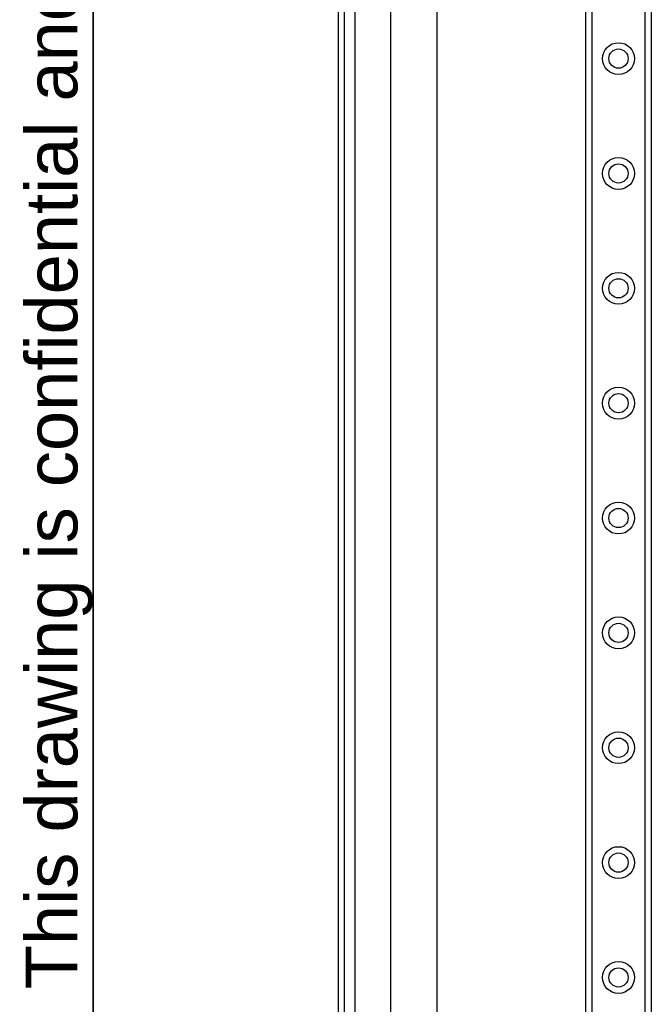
# Model space of a CAD drawing. Header units: inches. Extents: x 0 to 120, y -11 to 78.
# Tile 32 of 90: x 2 to 10, y 39 to 51. Entities that reach past the tile are written whole.
import ezdxf

# ---------------------------------------------------------------- set-up
doc = ezdxf.new("R2010")
doc.units = ezdxf.units.IN
doc.header["$LTSCALE"] = 7.213522
doc.header["$MEASUREMENT"] = 0
doc.layers.get('0').update_dxf_attribs({"lineweight": 25})
for name, color, linetype, lineweight in [('Sketch Geometry(ANSI)', 7, 'Continuous', 25), ('Symbols(ANSI)', 7, 'Continuous', 25), ('Visible Edges(ANSI)', 7, 'Continuous', 25), ('Visible Tangent Edges(ANSI)', 7, 'Continuous', 25)]:
    doc.layers.add(name, color=color, linetype=linetype, lineweight=lineweight)
doc.styles.add('Current-ANSI', font='arial.ttf')

# ---------------------------------------------------------------- blocks, each defined once
blk = doc.blocks.new('Borders 10_EXM - B (Inch)')
at = {"layer": 'Sketch Geometry(ANSI)', "linetype": 'Continuous', "lineweight": 35}
blk.add_line((0.3979, 10.5665), (0.3979, 0.2545), dxfattribs=at)
at = {"layer": 'Symbols(ANSI)', "color": 7, "insert": (0.3979, 5.4193), "char_height": 0.09, "attachment_point": 7, "rotation": 90, "style": 'Current-ANSI'}
blk.add_mtext('This drawing is confidential and must not be reproduced or used without the consent of EXM', dxfattribs=at)
at = {"layer": 'Symbols(ANSI)', "color": 7, "style": 'Current-ANSI'}
blk.add_attdef('FILENAME_AND_PATH_001', (6.0203, 10.7181), '', height=0.09, dxfattribs=at)

msp = doc.modelspace()

# ---------------------------------------------------------------- linework, layer by layer
at = {"layer": 'Visible Edges(ANSI)'}
for p, q in [((5.9466, 63.0103), (5.9466, 19.792)), ((6.0242, 19.792), (6.0242, 63.0103)), ((9.0513, 21.4045), (9.0513, 61.3978)), ((9.8743, 61.3978), (9.8743, 21.4045)), ((6.6085, 26.3644), (6.6085, 56.4379)), ((7.1851, 56.4379), (7.1851, 26.3644))]:
    msp.add_line(p, q, dxfattribs=at)
for centre in [(9.4628, 50.7704), (9.4628, 49.3289), (9.4628, 47.8875), (9.4628, 46.4461), (9.4628, 45.0047), (9.4628, 43.5633), (9.4628, 42.1218), (9.4628, 40.6804), (9.4628, 39.239)]:
    msp.add_circle(centre, 0.1208, dxfattribs=at)
at = {"layer": 'Visible Tangent Edges(ANSI)'}
for p, q in [((6.1604, 19.792), (6.1604, 63.0103)), ((9.1301, 61.3978), (9.1301, 21.4045)), ((9.7954, 21.4045), (9.7954, 61.3978))]:
    msp.add_line(p, q, dxfattribs=at)
for centre in [(9.4628, 50.7704), (9.4628, 49.3289), (9.4628, 47.8875), (9.4628, 46.4461), (9.4628, 45.0047), (9.4628, 43.5633), (9.4628, 42.1218), (9.4628, 40.6804), (9.4628, 39.239)]:
    msp.add_circle(centre, 0.1997, dxfattribs=at)

# ---------------------------------------------------------------- block references
at = {"xscale": 7.213521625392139, "yscale": 7.213521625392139, "zscale": 7.213521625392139}
msp.add_blockref('Borders 10_EXM - B (Inch)', (0, 0), dxfattribs=at)

doc.saveas('drawing.dxf')
